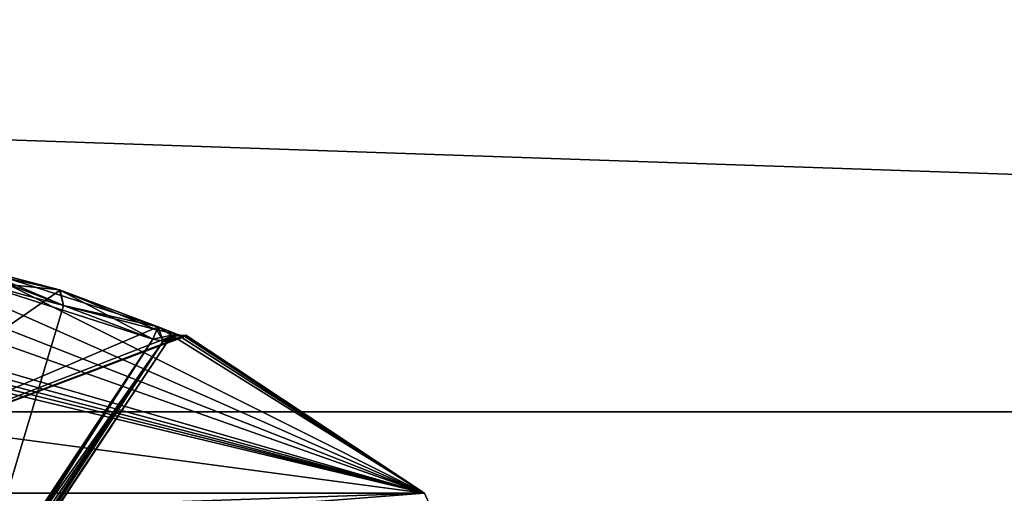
# Model space of a CAD drawing. Extents: x -200 to 200, y -702 to 625.
# Tile 252 of 256: x 101.86 to 109.1, y 549.4 to 552.88. Entities that reach past the tile are written whole.
import ezdxf

# ---------------------------------------------------------------- set-up
doc = ezdxf.new("R2010")
doc.units = 0
doc.header["$LTSCALE"] = 4.479492
for name, color, linetype in [('1339', 7, 'CONTINUOUS'), ('1343', 7, 'CONTINUOUS'), ('1834', 7, 'CONTINUOUS'), ('4876', 7, 'CONTINUOUS'), ('4888', 7, 'CONTINUOUS'), ('4889', 7, 'CONTINUOUS'), ('4890', 7, 'CONTINUOUS'), ('4900', 7, 'CONTINUOUS'), ('4902', 7, 'CONTINUOUS'), ('4917', 7, 'CONTINUOUS'), ('4926', 7, 'CONTINUOUS'), ('4927', 7, 'CONTINUOUS'), ('4928', 7, 'CONTINUOUS'), ('4929', 7, 'CONTINUOUS'), ('4930', 7, 'CONTINUOUS'), ('877', 7, 'CONTINUOUS'), ('878', 7, 'CONTINUOUS'), ('961', 7, 'CONTINUOUS'), ('979', 7, 'CONTINUOUS')]:
    doc.layers.add(name, color=color, linetype=linetype)

msp = doc.modelspace()

# ---------------------------------------------------------------- linework, layer by layer
at = {"layer": '1339', "color": 7, "linetype": 'CONTINUOUS'}
for points in [[(103.9703, 548.5355, 27.1108), (100, 549.5, 25.05), (100, 549.4707, 25.1207), (103.9703, 548.5355, 27.1108)], [(104.0897, 548.6271, 27.05), (100, 549.5, 25.05), (103.9703, 548.5355, 27.1108), (104.0897, 548.6271, 27.05)], [(100, 549.4, 25.15), (103.9703, 548.5355, 27.1108), (100, 549.4707, 25.1207), (100, 549.4, 25.15)]]:
    msp.add_3dface(points, dxfattribs=at)
at = {"layer": '1343', "color": 7, "linetype": 'CONTINUOUS'}
for points in [[(100, 549.5, 56.75), (103.5197, 548.857, 55.3732), (100, 549.4707, 56.6793), (100, 549.5, 56.75)], [(103.5197, 548.857, 55.3732), (100, 549.4, 56.65), (100, 549.4707, 56.6793), (103.5197, 548.857, 55.3732)]]:
    msp.add_3dface(points, dxfattribs=at)
at = {"layer": '1834', "color": 7, "linetype": 'CONTINUOUS'}
for points in [[(100, 549.5, 68.55), (114.3639, 529.4913, 68.65), (114.4648, 529.4963, 68.55), (100, 549.5, 68.55)], [(114.3639, 529.4913, 68.65), (100, 549.5, 68.55), (100, 549.4707, 68.6207), (114.3639, 529.4913, 68.65)], [(100, 549.4, 68.65), (114.3639, 529.4913, 68.65), (100, 549.4707, 68.6207), (100, 549.4, 68.65)]]:
    msp.add_3dface(points, dxfattribs=at)
at = {"layer": '4876', "color": 7, "linetype": 'CONTINUOUS'}
for points in [[(100.9008, 551.1432, 49.5015), (100.6084, 551.0625, 50.171), (104.8333, 549.4038, 48.65), (100.9008, 551.1432, 49.5015)], [(101.521, 551.0625, 49.2584), (100.9008, 551.1432, 49.5015), (104.8333, 549.4038, 48.65), (101.521, 551.0625, 49.2584)], [(101.521, 551.0625, 48.0416), (102.1559, 550.8953, 48.0418), (100, 549.4038, 43.8167), (101.521, 551.0625, 48.0416)], [(100.6084, 551.0625, 50.171), (100.6083, 550.8968, 50.8011), (104.8333, 549.4038, 48.65), (100.6084, 551.0625, 50.171)], [(102.8767, 550.627, 49.2584), (101.521, 551.0625, 49.2584), (104.8333, 549.4038, 48.65), (102.8767, 550.627, 49.2584)], [(102.1511, 550.8968, 49.2583), (101.521, 551.0625, 49.2584), (102.8767, 550.627, 49.2584), (102.1511, 550.8968, 49.2583)], [(102.1559, 550.8953, 48.0418), (102.8767, 550.627, 48.0416), (100, 549.4038, 43.8167), (102.1559, 550.8953, 48.0418)], [(100.6083, 550.8968, 50.8011), (100.6084, 550.627, 51.5267), (104.8333, 549.4038, 48.65), (100.6083, 550.8968, 50.8011)], [(102.8767, 550.627, 48.0416), (103.0135, 550.5712, 48.1024), (100, 549.4038, 43.8167), (102.8767, 550.627, 48.0416)], [(100.6084, 550.627, 51.5267), (100.5476, 550.5712, 51.6635), (104.8333, 549.4038, 48.65), (100.6084, 550.627, 51.5267)], [(103.0115, 550.572, 49.1997), (102.8767, 550.627, 49.2584), (104.8333, 549.4038, 48.65), (103.0115, 550.572, 49.1997)], [(103.0135, 550.5712, 48.1024), (103.072, 550.5545, 48.2444), (100, 549.4038, 43.8167), (103.0135, 550.5712, 48.1024)], [(103.072, 550.5545, 48.2444), (103.0784, 550.564, 48.65), (100, 549.4038, 43.8167), (103.072, 550.5545, 48.2444)], [(100, 549.4038, 43.8167), (103.0784, 550.564, 48.65), (104.8333, 549.4038, 48.65), (100, 549.4038, 43.8167)], [(104.8333, 549.4038, 48.65), (100, 550.564, 51.7283), (100, 550.0479, 52.6481), (104.8333, 549.4038, 48.65)], [(100.203, 550.5616, 51.7268), (100, 550.564, 51.7283), (104.8333, 549.4038, 48.65), (100.203, 550.5616, 51.7268)], [(100.4056, 550.5545, 51.722), (100.203, 550.5616, 51.7268), (104.8333, 549.4038, 48.65), (100.4056, 550.5545, 51.722)], [(100.5476, 550.5712, 51.6635), (100.4056, 550.5545, 51.722), (104.8333, 549.4038, 48.65), (100.5476, 550.5712, 51.6635)], [(103.072, 550.5545, 49.0556), (103.0115, 550.572, 49.1997), (104.8333, 549.4038, 48.65), (103.072, 550.5545, 49.0556)], [(103.0784, 550.564, 48.65), (103.072, 550.5545, 49.0556), (104.8333, 549.4038, 48.65), (103.0784, 550.564, 48.65)], [(100, 549.4038, 53.4833), (104.8333, 549.4038, 48.65), (100, 550.0479, 52.6481), (100, 549.4038, 53.4833)]]:
    msp.add_3dface(points, dxfattribs=at)
at = {"layer": '4888', "color": 7, "linetype": 'CONTINUOUS'}
for points in [[(101.5, 550.9651, 48.15), (101.5, 548.523, 48.15), (102.1793, 550.7833, 48.15), (101.5, 550.9651, 48.15)], [(101.5, 548.523, 48.15), (102.837, 550.5356, 48.15), (102.1793, 550.7833, 48.15), (101.5, 548.523, 48.15)]]:
    msp.add_3dface(points, dxfattribs=at)
at = {"layer": '4889', "color": 7, "linetype": 'CONTINUOUS'}
for points in [[(101.5, 548.523, 49.15), (101.5, 550.9651, 49.15), (102.837, 550.5356, 49.15), (101.5, 548.523, 49.15)], [(102.837, 550.5356, 49.15), (101.5, 550.9651, 49.15), (102.1793, 550.7833, 49.15), (102.837, 550.5356, 49.15)]]:
    msp.add_3dface(points, dxfattribs=at)
at = {"layer": '4890', "color": 7, "linetype": 'CONTINUOUS'}
for points in [[(102.9463, 550.5194, 48.25), (102.9463, 550.5194, 49.05), (102.9526, 550.5288, 48.65), (102.9463, 550.5194, 48.25)], [(100.804, 547.2947, 48.25), (102.9463, 550.5194, 49.05), (102.9463, 550.5194, 48.25), (100.804, 547.2947, 48.25)], [(100.804, 547.2947, 49.05), (102.9463, 550.5194, 49.05), (100.804, 547.2947, 48.25), (100.804, 547.2947, 49.05)]]:
    msp.add_3dface(points, dxfattribs=at)
at = {"layer": '4900', "color": 7, "linetype": 'CONTINUOUS'}
for points in [[(100.7712, 547.3165, 48.1704), (102.837, 550.5356, 48.15), (101.2403, 548.0842, 48.1536), (100.7712, 547.3165, 48.1704)], [(102.837, 550.5356, 48.15), (100.7712, 547.3165, 48.1704), (102.9125, 550.5201, 48.18), (102.837, 550.5356, 48.15)], [(102.837, 550.5356, 48.15), (101.5, 548.523, 48.15), (101.2403, 548.0842, 48.1536), (102.837, 550.5356, 48.15)], [(100.7712, 547.3165, 48.1704), (100.7954, 547.3004, 48.2056), (102.9125, 550.5201, 48.18), (100.7712, 547.3165, 48.1704)], [(100.7954, 547.3004, 48.2056), (100.804, 547.2947, 48.25), (102.9125, 550.5201, 48.18), (100.7954, 547.3004, 48.2056)], [(100.804, 547.2947, 48.25), (102.9463, 550.5194, 48.25), (102.9125, 550.5201, 48.18), (100.804, 547.2947, 48.25)]]:
    msp.add_3dface(points, dxfattribs=at)
at = {"layer": '4902', "color": 7, "linetype": 'CONTINUOUS'}
for points in [[(101.5, 548.523, 49.15), (102.837, 550.5356, 49.15), (102.9114, 550.5203, 49.121), (101.5, 548.523, 49.15)], [(100.7954, 547.3004, 49.0944), (100.7712, 547.3165, 49.1296), (102.9114, 550.5203, 49.121), (100.7954, 547.3004, 49.0944)], [(100.7712, 547.3165, 49.1296), (101.2403, 548.0842, 49.1464), (102.9114, 550.5203, 49.121), (100.7712, 547.3165, 49.1296)], [(102.9463, 550.5194, 49.05), (100.7954, 547.3004, 49.0944), (102.9114, 550.5203, 49.121), (102.9463, 550.5194, 49.05)], [(102.9463, 550.5194, 49.05), (100.804, 547.2947, 49.05), (100.7954, 547.3004, 49.0944), (102.9463, 550.5194, 49.05)], [(101.2403, 548.0842, 49.1464), (101.5, 548.523, 49.15), (102.9114, 550.5203, 49.121), (101.2403, 548.0842, 49.1464)]]:
    msp.add_3dface(points, dxfattribs=at)
at = {"layer": '4917', "color": 7, "linetype": 'CONTINUOUS'}
for points in [[(105, 549.0312, 48.65), (100, 549.4038, 53.4833), (100, 549.2353, 53.6064), (105, 549.0312, 48.65)], [(104.8333, 549.4038, 48.65), (100, 549.0312, 43.65), (100, 549.2353, 43.6936), (104.8333, 549.4038, 48.65)], [(104.8333, 549.4038, 48.65), (105, 549.0312, 48.65), (100, 549.0312, 43.65), (104.8333, 549.4038, 48.65)], [(100, 549.4038, 43.8167), (104.8333, 549.4038, 48.65), (100, 549.2353, 43.6936), (100, 549.4038, 43.8167)], [(104.8333, 549.4038, 48.65), (100, 549.4038, 53.4833), (105, 549.0312, 48.65), (104.8333, 549.4038, 48.65)]]:
    msp.add_3dface(points, dxfattribs=at)
at = {"layer": '4926', "color": 7, "linetype": 'CONTINUOUS'}
for points in [[(101.5, 550.9651, 48.15), (102.1793, 550.7833, 48.15), (101.5155, 551.0371, 48.1177), (101.5, 550.9651, 48.15)], [(102.1793, 550.7833, 48.15), (101.521, 551.0625, 48.0416), (101.5155, 551.0371, 48.1177), (102.1793, 550.7833, 48.15)], [(102.1559, 550.8953, 48.0418), (101.521, 551.0625, 48.0416), (102.1793, 550.7833, 48.15), (102.1559, 550.8953, 48.0418)], [(102.1559, 550.8953, 48.0418), (102.837, 550.5356, 48.15), (102.8663, 550.6031, 48.1177), (102.1559, 550.8953, 48.0418)], [(102.837, 550.5356, 48.15), (102.1559, 550.8953, 48.0418), (102.1793, 550.7833, 48.15), (102.837, 550.5356, 48.15)], [(102.8767, 550.627, 48.0416), (102.1559, 550.8953, 48.0418), (102.8663, 550.6031, 48.1177), (102.8767, 550.627, 48.0416)]]:
    msp.add_3dface(points, dxfattribs=at)
at = {"layer": '4927', "color": 7, "linetype": 'CONTINUOUS'}
for points in [[(102.837, 550.5356, 48.15), (102.9125, 550.5201, 48.18), (102.8663, 550.6031, 48.1177), (102.837, 550.5356, 48.15)], [(102.9125, 550.5201, 48.18), (102.8767, 550.627, 48.0416), (102.8663, 550.6031, 48.1177), (102.9125, 550.5201, 48.18)], [(103.0135, 550.5712, 48.1024), (102.8767, 550.627, 48.0416), (102.9125, 550.5201, 48.18), (103.0135, 550.5712, 48.1024)], [(102.9463, 550.5194, 48.25), (103.0135, 550.5712, 48.1024), (102.9125, 550.5201, 48.18), (102.9463, 550.5194, 48.25)], [(103.0135, 550.5712, 48.1024), (102.9463, 550.5194, 48.25), (103.0026, 550.5603, 48.2463), (103.0135, 550.5712, 48.1024)], [(103.072, 550.5545, 48.2444), (103.0135, 550.5712, 48.1024), (103.0026, 550.5603, 48.2463), (103.072, 550.5545, 48.2444)]]:
    msp.add_3dface(points, dxfattribs=at)
at = {"layer": '4928', "color": 7, "linetype": 'CONTINUOUS'}
for points in [[(102.9463, 550.5194, 48.25), (102.9526, 550.5288, 48.65), (103.0026, 550.5603, 49.0537), (102.9463, 550.5194, 48.25)], [(102.9526, 550.5288, 48.65), (102.9463, 550.5194, 49.05), (103.0026, 550.5603, 49.0537), (102.9526, 550.5288, 48.65)], [(102.9463, 550.5194, 48.25), (103.0026, 550.5603, 49.0537), (103.0026, 550.5603, 48.2463), (102.9463, 550.5194, 48.25)], [(103.0784, 550.564, 48.65), (103.072, 550.5545, 48.2444), (103.0026, 550.5603, 48.2463), (103.0784, 550.564, 48.65)], [(103.072, 550.5545, 49.0556), (103.0784, 550.564, 48.65), (103.0026, 550.5603, 48.2463), (103.072, 550.5545, 49.0556)], [(103.0026, 550.5603, 49.0537), (103.072, 550.5545, 49.0556), (103.0026, 550.5603, 48.2463), (103.0026, 550.5603, 49.0537)]]:
    msp.add_3dface(points, dxfattribs=at)
at = {"layer": '4929', "color": 7, "linetype": 'CONTINUOUS'}
for points in [[(103.0115, 550.572, 49.1997), (102.837, 550.5356, 49.15), (102.8663, 550.6031, 49.1823), (103.0115, 550.572, 49.1997)], [(102.8767, 550.627, 49.2584), (103.0115, 550.572, 49.1997), (102.8663, 550.6031, 49.1823), (102.8767, 550.627, 49.2584)], [(102.837, 550.5356, 49.15), (103.0115, 550.572, 49.1997), (102.9114, 550.5203, 49.121), (102.837, 550.5356, 49.15)], [(103.0115, 550.572, 49.1997), (103.072, 550.5545, 49.0556), (102.9114, 550.5203, 49.121), (103.0115, 550.572, 49.1997)], [(102.9463, 550.5194, 49.05), (102.9114, 550.5203, 49.121), (103.0026, 550.5603, 49.0537), (102.9463, 550.5194, 49.05)], [(102.9114, 550.5203, 49.121), (103.072, 550.5545, 49.0556), (103.0026, 550.5603, 49.0537), (102.9114, 550.5203, 49.121)]]:
    msp.add_3dface(points, dxfattribs=at)
at = {"layer": '4930', "color": 7, "linetype": 'CONTINUOUS'}
for points in [[(102.1511, 550.8968, 49.2583), (101.5, 550.9651, 49.15), (101.5155, 551.0371, 49.1823), (102.1511, 550.8968, 49.2583)], [(101.521, 551.0625, 49.2584), (102.1511, 550.8968, 49.2583), (101.5155, 551.0371, 49.1823), (101.521, 551.0625, 49.2584)], [(101.5, 550.9651, 49.15), (102.1511, 550.8968, 49.2583), (102.1793, 550.7833, 49.15), (101.5, 550.9651, 49.15)], [(102.1511, 550.8968, 49.2583), (102.8767, 550.627, 49.2584), (102.1793, 550.7833, 49.15), (102.1511, 550.8968, 49.2583)], [(102.1793, 550.7833, 49.15), (102.8767, 550.627, 49.2584), (102.8663, 550.6031, 49.1823), (102.1793, 550.7833, 49.15)], [(102.837, 550.5356, 49.15), (102.1793, 550.7833, 49.15), (102.8663, 550.6031, 49.1823), (102.837, 550.5356, 49.15)]]:
    msp.add_3dface(points, dxfattribs=at)
at = {"layer": '877', "color": 7, "linetype": 'CONTINUOUS'}
for points in [[(160, 550, -11), (160, 539), (-160, 550, -11), (160, 550, -11)], [(160, 550, 11), (-160, 550, 11), (-160, 539), (160, 550, 11)], [(160, 539), (160, 550, 11), (-160, 539), (160, 539)], [(-160, 550, -11), (160, 539), (-160, 539), (-160, 550, -11)]]:
    msp.add_3dface(points, dxfattribs=at)
at = {"layer": '878', "color": 7, "linetype": 'CONTINUOUS'}
for points in [[(160, 561), (-160, 561), (-160, 550, 11), (160, 561)], [(160, 550, 11), (160, 561), (-160, 550, 11), (160, 550, 11)], [(160, 550, -11), (-160, 550, -11), (-160, 561), (160, 550, -11)], [(160, 561), (160, 550, -11), (-160, 561), (160, 561)]]:
    msp.add_3dface(points, dxfattribs=at)
at = {"layer": '961', "color": 7, "linetype": 'CONTINUOUS'}
for points in [[(100, 549.5, 56.75), (114.4648, 529.4963, 68.55), (103.5197, 548.857, 55.3732), (100, 549.5, 56.75)], [(100, 549.5, 16.65), (104.0897, 548.6271, 27.05), (109.8291, 543.8064, 16.65), (100, 549.5, 16.65)], [(100, 549.5, 16.65), (100, 549.5, 25.05), (104.0897, 548.6271, 27.05), (100, 549.5, 16.65)], [(100, 549.5, 56.75), (100, 549.5, 68.55), (114.4648, 529.4963, 68.55), (100, 549.5, 56.75)]]:
    msp.add_3dface(points, dxfattribs=at)
at = {"layer": '979', "color": 7, "linetype": 'CONTINUOUS'}
msp.add_3dface([(100, 549.5, 16.65), (109.8291, 543.8064, 16.65), (100, 549.2071, 15.9429), (100, 549.5, 16.65)], dxfattribs=at)

doc.saveas('drawing.dxf')
